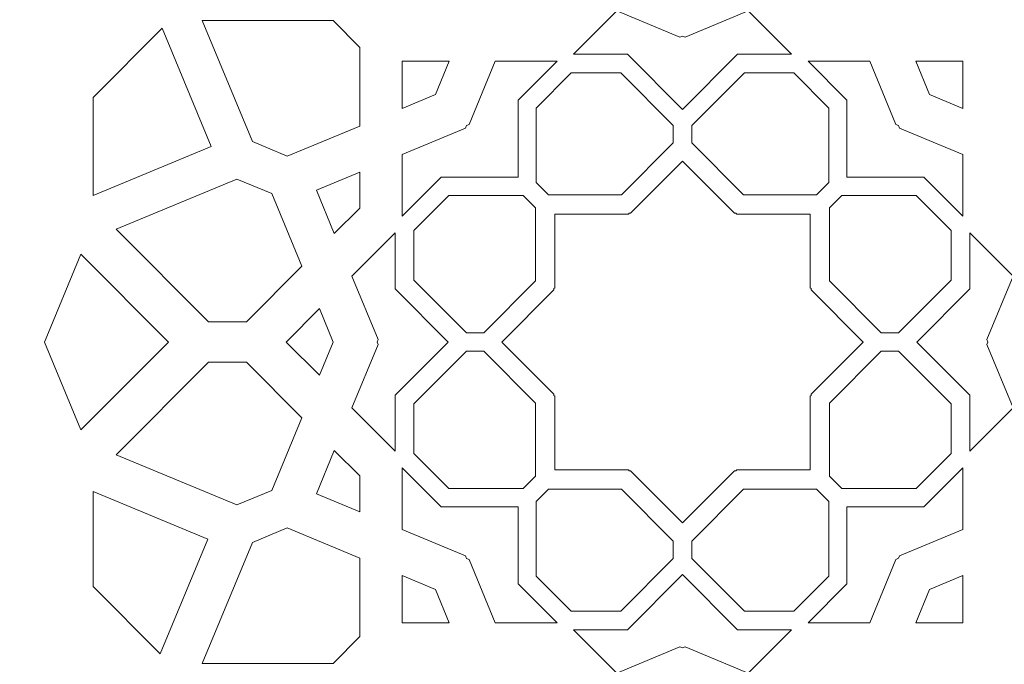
# Model space of a CAD drawing. Header units: centimetres. Extents: x -105 to 112, y -140 to 143.
# Tile 54 of 90: x -5.36 to 6.5, y -11.5 to -3.73. Entities that reach past the tile are written whole.
import ezdxf

# ---------------------------------------------------------------- set-up
doc = ezdxf.new("R2010")
doc.units = ezdxf.units.CM
doc.header["$MEASUREMENT"] = 0
doc.layers.add('Layer 1', color=7, linetype='Continuous')

msp = doc.modelspace()

# ---------------------------------------------------------------- linework, layer by layer
at = {"layer": 'Layer 1', "color": 240, "lineweight": 211}
msp.add_open_spline([(-100.73824, 52.6974), (-100.73824, 52.6974), (27.42324, 52.6974), (27.42324, 52.6974), (27.42324, 52.6974), (29.71918, 52.6974), (31.59804, 50.81854), (31.59804, 48.52224), (31.59804, 48.52224), (31.59804, 48.52224), (31.59804, -29.1893), (31.59804, -29.1893), (31.59804, -29.1893), (31.59804, -31.48542), (29.71918, -33.36409), (27.42324, -33.36409), (27.42324, -33.36409), (27.42324, -33.36409), (-100.73824, -33.36409), (-100.73824, -33.36409), (-100.73824, -33.36409), (-103.0344, -33.36409), (-104.91305, -31.48542), (-104.91305, -29.1893), (-104.91305, -29.1893), (-104.91305, -29.1893), (-104.91305, 48.52224), (-104.91305, 48.52224), (-104.91305, 48.52224), (-104.91305, 50.81854), (-103.0344, 52.6974), (-100.73824, 52.6974)], degree=3, knots=[0, 0, 0, 0, 0.11111111, 0.11111111, 0.11111111, 0.11111111, 0.22222222, 0.22222222, 0.22222222, 0.22222222, 0.33333333, 0.33333333, 0.33333333, 0.33333333, 0.44444444, 0.44444444, 0.44444444, 0.44444444, 0.55555556, 0.55555556, 0.55555556, 0.55555556, 0.66666667, 0.66666667, 0.66666667, 0.66666667, 0.77777778, 0.77777778, 0.77777778, 0.77777778, 1, 1, 1, 1], dxfattribs=at)
at = {"layer": 'Layer 1', "color": 250, "lineweight": 9}
msp.add_open_spline([(13.66595, 0.23194), (13.66595, 0.23194), (13.96622, 0.23194), (13.96622, 0.23194), (13.96622, 0.23194), (13.96622, 0.23194), (13.96622, -2.90561), (13.96622, -2.90561), (13.96622, -2.90561), (13.96622, -2.90561), (13.66595, -2.90561), (13.66595, -2.90561), (13.66595, -2.90561), (13.66595, -2.90561), (13.66595, -6.0428), (13.66595, -6.0428), (13.66595, -6.0428), (13.66595, -6.0428), (13.96622, -6.0428), (13.96622, -6.0428), (13.96622, -6.0428), (13.96622, -6.0428), (13.96622, -9.18034), (13.96622, -9.18034), (13.96622, -9.18034), (13.96622, -9.18034), (13.66595, -9.18034), (13.66595, -9.18034), (13.66595, -9.18034), (13.66595, -9.18034), (13.66595, -12.31807), (13.66595, -12.31807), (13.66595, -12.31807), (13.66595, -12.31807), (13.96622, -12.31807), (13.96622, -12.31807), (13.96622, -12.31807), (13.96622, -12.31807), (13.96622, -15.45526), (13.96622, -15.45526), (13.96622, -15.45526), (13.96622, -15.45526), (13.66595, -15.45526), (13.66595, -15.45526), (13.66595, -15.45526), (13.66595, -15.45526), (13.66595, -18.6493), (13.66595, -18.6493), (13.66595, -18.6493), (13.66595, -18.6493), (10.47191, -18.6493), (10.47191, -18.6493), (10.47191, -18.6493), (10.47191, -18.6493), (10.47191, -18.94958), (10.47191, -18.94958), (10.47191, -18.94958), (10.47191, -18.94958), (7.33472, -18.94958), (7.33472, -18.94958), (7.33472, -18.94958), (7.33472, -18.94958), (7.33472, -18.6493), (7.33472, -18.6493), (7.33472, -18.6493), (7.33472, -18.6493), (4.19717, -18.6493), (4.19717, -18.6493), (4.19717, -18.6493), (4.19717, -18.6493), (4.19717, -18.94958), (4.19717, -18.94958), (4.19717, -18.94958), (4.19717, -18.94958), (1.05944, -18.94958), (1.05944, -18.94958), (1.05944, -18.94958), (1.05944, -18.94958), (1.05944, -18.6493), (1.05944, -18.6493), (1.05944, -18.6493), (1.05944, -18.6493), (-2.07774, -18.6493), (-2.07774, -18.6493), (-2.07774, -18.6493), (-2.07774, -18.6493), (-2.07774, -18.94958), (-2.07774, -18.94958), (-2.07774, -18.94958), (-2.07774, -18.94958), (-5.21529, -18.94958), (-5.21529, -18.94958), (-5.21529, -18.94958), (-5.21529, -18.94958), (-5.21529, -18.6493), (-5.21529, -18.6493), (-5.21529, -18.6493), (-5.21529, -18.6493), (-8.40933, -18.6493), (-8.40933, -18.6493), (-8.40933, -18.6493), (-8.40933, -18.6493), (-8.40933, -15.45526), (-8.40933, -15.45526), (-8.40933, -15.45526), (-8.40933, -15.45526), (-8.70924, -15.45526), (-8.70924, -15.45526), (-8.70924, -15.45526), (-8.70924, -15.45526), (-8.70924, -12.31807), (-8.70924, -12.31807), (-8.70924, -12.31807), (-8.70924, -12.31807), (-8.40933, -12.31807), (-8.40933, -12.31807), (-8.40933, -12.31807), (-8.40933, -12.31807), (-8.40933, -9.18034), (-8.40933, -9.18034), (-8.40933, -9.18034), (-8.40933, -9.18034), (-8.70924, -9.18034), (-8.70924, -9.18034), (-8.70924, -9.18034), (-8.70924, -9.18034), (-8.70924, -6.0428), (-8.70924, -6.0428), (-8.70924, -6.0428), (-8.70924, -6.0428), (-8.40933, -6.0428), (-8.40933, -6.0428), (-8.40933, -6.0428), (-8.40933, -6.0428), (-8.40933, -2.90561), (-8.40933, -2.90561), (-8.40933, -2.90561), (-8.40933, -2.90561), (-8.70924, -2.90561), (-8.70924, -2.90561), (-8.70924, -2.90561), (-8.70924, -2.90561), (-8.70924, 0.23194), (-8.70924, 0.23194), (-8.70924, 0.23194), (-8.70924, 0.23194), (-8.40933, 0.23194), (-8.40933, 0.23194), (-8.40933, 0.23194), (-8.40933, 0.23194), (-8.40933, 3.42598), (-8.40933, 3.42598), (-8.40933, 3.42598), (-8.40933, 3.42598), (-5.21529, 3.42598), (-5.21529, 3.42598), (-5.21529, 3.42598), (-5.21529, 3.42598), (-5.21529, 3.72589), (-5.21529, 3.72589), (-5.21529, 3.72589), (-5.21529, 3.72589), (-2.07774, 3.72589), (-2.07774, 3.72589), (-2.07774, 3.72589), (-2.07774, 3.72589), (-2.07774, 3.42598), (-2.07774, 3.42598), (-2.07774, 3.42598), (-2.07774, 3.42598), (1.05944, 3.42598), (1.05944, 3.42598), (1.05944, 3.42598), (1.05944, 3.42598), (1.05944, 3.72589), (1.05944, 3.72589), (1.05944, 3.72589), (1.05944, 3.72589), (4.19717, 3.72589), (4.19717, 3.72589), (4.19717, 3.72589), (4.19717, 3.72589), (4.19717, 3.42598), (4.19717, 3.42598), (4.19717, 3.42598), (4.19717, 3.42598), (7.33472, 3.42598), (7.33472, 3.42598), (7.33472, 3.42598), (7.33472, 3.42598), (7.33472, 3.72589), (7.33472, 3.72589), (7.33472, 3.72589), (7.33472, 3.72589), (10.47191, 3.72589), (10.47191, 3.72589), (10.47191, 3.72589), (10.47191, 3.72589), (10.47191, 3.42598), (10.47191, 3.42598), (10.47191, 3.42598), (10.47191, 3.42598), (13.66595, 3.42598), (13.66595, 3.42598), (13.66595, 3.42598), (13.66595, 3.42598), (13.66595, 0.23194), (13.66595, 0.23194)], degree=3, knots=[0, 0, 0, 0, 0.01886792, 0.01886792, 0.01886792, 0.01886792, 0.03773585, 0.03773585, 0.03773585, 0.03773585, 0.05660377, 0.05660377, 0.05660377, 0.05660377, 0.0754717, 0.0754717, 0.0754717, 0.0754717, 0.09433962, 0.09433962, 0.09433962, 0.09433962, 0.11320755, 0.11320755, 0.11320755, 0.11320755, 0.13207547, 0.13207547, 0.13207547, 0.13207547, 0.1509434, 0.1509434, 0.1509434, 0.1509434, 0.16981132, 0.16981132, 0.16981132, 0.16981132, 0.18867925, 0.18867925, 0.18867925, 0.18867925, 0.20754717, 0.20754717, 0.20754717, 0.20754717, 0.22641509, 0.22641509, 0.22641509, 0.22641509, 0.24528302, 0.24528302, 0.24528302, 0.24528302, 0.26415094, 0.26415094, 0.26415094, 0.26415094, 0.28301887, 0.28301887, 0.28301887, 0.28301887, 0.30188679, 0.30188679, 0.30188679, 0.30188679, 0.32075472, 0.32075472, 0.32075472, 0.32075472, 0.33962264, 0.33962264, 0.33962264, 0.33962264, 0.35849057, 0.35849057, 0.35849057, 0.35849057, 0.37735849, 0.37735849, 0.37735849, 0.37735849, 0.39622642, 0.39622642, 0.39622642, 0.39622642, 0.41509434, 0.41509434, 0.41509434, 0.41509434, 0.43396226, 0.43396226, 0.43396226, 0.43396226, 0.45283019, 0.45283019, 0.45283019, 0.45283019, 0.47169811, 0.47169811, 0.47169811, 0.47169811, 0.49056604, 0.49056604, 0.49056604, 0.49056604, 0.50943396, 0.50943396, 0.50943396, 0.50943396, 0.52830189, 0.52830189, 0.52830189, 0.52830189, 0.54716981, 0.54716981, 0.54716981, 0.54716981, 0.56603774, 0.56603774, 0.56603774, 0.56603774, 0.58490566, 0.58490566, 0.58490566, 0.58490566, 0.60377358, 0.60377358, 0.60377358, 0.60377358, 0.62264151, 0.62264151, 0.62264151, 0.62264151, 0.64150943, 0.64150943, 0.64150943, 0.64150943, 0.66037736, 0.66037736, 0.66037736, 0.66037736, 0.67924528, 0.67924528, 0.67924528, 0.67924528, 0.69811321, 0.69811321, 0.69811321, 0.69811321, 0.71698113, 0.71698113, 0.71698113, 0.71698113, 0.73584906, 0.73584906, 0.73584906, 0.73584906, 0.75471698, 0.75471698, 0.75471698, 0.75471698, 0.77358491, 0.77358491, 0.77358491, 0.77358491, 0.79245283, 0.79245283, 0.79245283, 0.79245283, 0.81132075, 0.81132075, 0.81132075, 0.81132075, 0.83018868, 0.83018868, 0.83018868, 0.83018868, 0.8490566, 0.8490566, 0.8490566, 0.8490566, 0.86792453, 0.86792453, 0.86792453, 0.86792453, 0.88679245, 0.88679245, 0.88679245, 0.88679245, 0.90566038, 0.90566038, 0.90566038, 0.90566038, 0.9245283, 0.9245283, 0.9245283, 0.9245283, 0.94339623, 0.94339623, 0.94339623, 0.94339623, 0.96226415, 0.96226415, 0.96226415, 0.96226415, 1, 1, 1, 1], dxfattribs=at)
at = {"layer": 'Layer 1', "color": 142, "lineweight": 9}
for points, knots in [([(2.6284, -4.80881), (2.6284, -4.80881), (3.29162, -4.1445), (3.29162, -4.1445), (3.29162, -4.1445), (3.29162, -4.1445), (3.94249, -4.1445), (3.94249, -4.1445), (3.94249, -4.1445), (3.94249, -4.1445), (3.42042, -3.6217), (3.42042, -3.6217), (3.42042, -3.6217), (3.42042, -3.6217), (2.6591, -3.93778), (2.6591, -3.93778), (2.6591, -3.93778), (2.6591, -3.93778), (2.6284, -3.92506), (2.6284, -3.92506), (2.6284, -3.92506), (2.6284, -3.92506), (2.5977, -3.93778), (2.5977, -3.93778), (2.5977, -3.93778), (2.5977, -3.93778), (1.83638, -3.6217), (1.83638, -3.6217), (1.83638, -3.6217), (1.83638, -3.6217), (1.31467, -4.1445), (1.31467, -4.1445), (1.31467, -4.1445), (1.31467, -4.1445), (1.96518, -4.1445), (1.96518, -4.1445), (1.96518, -4.1445), (1.96518, -4.1445), (2.6284, -4.80881), (2.6284, -4.80881), (2.6284, -4.80881), (2.6284, -4.80881), (2.6284, -4.80881), (2.6284, -4.80881)], [0, 0, 0, 0, 0.08333333, 0.08333333, 0.08333333, 0.08333333, 0.16666667, 0.16666667, 0.16666667, 0.16666667, 0.25, 0.25, 0.25, 0.25, 0.33333333, 0.33333333, 0.33333333, 0.33333333, 0.41666667, 0.41666667, 0.41666667, 0.41666667, 0.5, 0.5, 0.5, 0.5, 0.58333333, 0.58333333, 0.58333333, 0.58333333, 0.66666667, 0.66666667, 0.66666667, 0.66666667, 0.75, 0.75, 0.75, 0.75, 0.83333333, 0.83333333, 0.83333333, 0.83333333, 1, 1, 1, 1]), ([(-2.55368, -5.19665), (-2.55368, -5.19665), (-2.13242, -5.37158), (-2.13242, -5.37158), (-2.13242, -5.37158), (-2.13242, -5.37158), (-1.2592, -5.00918), (-1.2592, -5.00918), (-1.2592, -5.00918), (-1.2592, -5.00918), (-1.2592, -4.06275), (-1.2592, -4.06275), (-1.2592, -4.06275), (-1.2592, -4.06275), (-1.58164, -3.73959), (-1.58164, -3.73959), (-1.58164, -3.73959), (-1.58164, -3.73959), (-3.15623, -3.73959), (-3.15623, -3.73959), (-3.15623, -3.73959), (-3.15623, -3.73959), (-2.55368, -5.19665), (-2.55368, -5.19665), (-2.55368, -5.19665), (-2.55368, -5.19665), (-2.55368, -5.19665), (-2.55368, -5.19665)], [0, 0, 0, 0, 0.125, 0.125, 0.125, 0.125, 0.25, 0.25, 0.25, 0.25, 0.375, 0.375, 0.375, 0.375, 0.5, 0.5, 0.5, 0.5, 0.625, 0.625, 0.625, 0.625, 0.75, 0.75, 0.75, 0.75, 1, 1, 1, 1]), ([(-3.63907, -3.83205), (-3.63907, -3.83205), (-3.05069, -5.25514), (-3.05069, -5.25514), (-3.05069, -5.25514), (-3.05069, -5.25514), (-4.47123, -5.84461), (-4.47123, -5.84461), (-4.47123, -5.84461), (-4.47123, -5.84461), (-4.47123, -4.6653), (-4.47123, -4.6653), (-4.47123, -4.6653), (-4.47123, -4.6653), (-3.63907, -3.83205), (-3.63907, -3.83205), (-3.63907, -3.83205), (-3.63907, -3.83205), (-3.63907, -3.83205), (-3.63907, -3.83205)], [0, 0, 0, 0, 0.16666667, 0.16666667, 0.16666667, 0.16666667, 0.33333333, 0.33333333, 0.33333333, 0.33333333, 0.5, 0.5, 0.5, 0.5, 0.66666667, 0.66666667, 0.66666667, 0.66666667, 1, 1, 1, 1]), ([(-0.74766, -4.79682), (-0.74766, -4.79682), (-0.34729, -4.63024), (-0.34729, -4.63024), (-0.34729, -4.63024), (-0.34729, -4.63024), (-0.18126, -4.22933), (-0.18126, -4.22933), (-0.18126, -4.22933), (-0.18126, -4.22933), (-0.74766, -4.22933), (-0.74766, -4.22933), (-0.74766, -4.22933), (-0.74766, -4.22933), (-0.74766, -4.79682), (-0.74766, -4.79682)], [0, 0, 0, 0, 0.2, 0.2, 0.2, 0.2, 0.4, 0.4, 0.4, 0.4, 0.6, 0.6, 0.6, 0.6, 1, 1, 1, 1]), ([(1.11667, -4.22933), (1.11667, -4.22933), (0.64745, -4.69946), (0.64745, -4.69946), (0.64745, -4.69946), (0.64745, -4.69946), (0.64745, -5.62699), (0.64745, -5.62699), (0.64745, -5.62699), (0.64745, -5.62699), (-0.27863, -5.62699), (-0.27863, -5.62699), (-0.27863, -5.62699), (-0.27863, -5.62699), (-0.74766, -6.09711), (-0.74766, -6.09711), (-0.74766, -6.09711), (-0.74766, -6.09711), (-0.74766, -5.35178), (-0.74766, -5.35178), (-0.74766, -5.35178), (-0.74766, -5.35178), (0.01347, -5.0357), (0.01347, -5.0357), (0.01347, -5.0357), (0.01347, -5.0357), (0.02619, -5.005), (0.02619, -5.005), (0.02619, -5.005), (0.02619, -5.005), (0.05689, -4.99228), (0.05689, -4.99228), (0.05689, -4.99228), (0.05689, -4.99228), (0.37224, -4.22933), (0.37224, -4.22933), (0.37224, -4.22933), (0.37224, -4.22933), (1.11667, -4.22933), (1.11667, -4.22933), (1.11667, -4.22933), (1.11667, -4.22933), (1.11667, -4.22933), (1.11667, -4.22933)], [0, 0, 0, 0, 0.08333333, 0.08333333, 0.08333333, 0.08333333, 0.16666667, 0.16666667, 0.16666667, 0.16666667, 0.25, 0.25, 0.25, 0.25, 0.33333333, 0.33333333, 0.33333333, 0.33333333, 0.41666667, 0.41666667, 0.41666667, 0.41666667, 0.5, 0.5, 0.5, 0.5, 0.58333333, 0.58333333, 0.58333333, 0.58333333, 0.66666667, 0.66666667, 0.66666667, 0.66666667, 0.75, 0.75, 0.75, 0.75, 0.83333333, 0.83333333, 0.83333333, 0.83333333, 1, 1, 1, 1]), ([(6.00446, -6.09711), (6.00446, -6.09711), (5.53525, -5.62699), (5.53525, -5.62699), (5.53525, -5.62699), (5.53525, -5.62699), (4.60917, -5.62699), (4.60917, -5.62699), (4.60917, -5.62699), (4.60917, -5.62699), (4.60917, -4.69946), (4.60917, -4.69946), (4.60917, -4.69946), (4.60917, -4.69946), (4.13995, -4.22933), (4.13995, -4.22933), (4.13995, -4.22933), (4.13995, -4.22933), (4.88437, -4.22933), (4.88437, -4.22933), (4.88437, -4.22933), (4.88437, -4.22933), (5.19973, -4.99228), (5.19973, -4.99228), (5.19973, -4.99228), (5.19973, -4.99228), (5.23006, -5.005), (5.23006, -5.005), (5.23006, -5.005), (5.23006, -5.005), (5.24314, -5.0357), (5.24314, -5.0357), (5.24314, -5.0357), (5.24314, -5.0357), (6.00446, -5.35178), (6.00446, -5.35178), (6.00446, -5.35178), (6.00446, -5.35178), (6.00446, -6.09711), (6.00446, -6.09711)], [0, 0, 0, 0, 0.09090909, 0.09090909, 0.09090909, 0.09090909, 0.18181818, 0.18181818, 0.18181818, 0.18181818, 0.27272727, 0.27272727, 0.27272727, 0.27272727, 0.36363636, 0.36363636, 0.36363636, 0.36363636, 0.45454545, 0.45454545, 0.45454545, 0.45454545, 0.54545455, 0.54545455, 0.54545455, 0.54545455, 0.63636364, 0.63636364, 0.63636364, 0.63636364, 0.72727273, 0.72727273, 0.72727273, 0.72727273, 0.81818182, 0.81818182, 0.81818182, 0.81818182, 1, 1, 1, 1]), ([(6.00446, -4.79682), (6.00446, -4.79682), (5.60409, -4.63024), (5.60409, -4.63024), (5.60409, -4.63024), (5.60409, -4.63024), (5.43788, -4.22933), (5.43788, -4.22933), (5.43788, -4.22933), (5.43788, -4.22933), (6.00446, -4.22933), (6.00446, -4.22933), (6.00446, -4.22933), (6.00446, -4.22933), (6.00446, -4.79682), (6.00446, -4.79682)], [0, 0, 0, 0, 0.2, 0.2, 0.2, 0.2, 0.4, 0.4, 0.4, 0.4, 0.6, 0.6, 0.6, 0.6, 1, 1, 1, 1]), ([(0.86689, -5.68929), (0.86689, -5.68929), (1.01403, -5.8368), (1.01403, -5.8368), (1.01403, -5.8368), (1.01403, -5.8368), (1.89451, -5.8368), (1.89451, -5.8368), (1.89451, -5.8368), (1.89451, -5.8368), (2.51723, -5.21281), (2.51723, -5.21281), (2.51723, -5.21281), (2.51723, -5.21281), (2.51723, -5.00464), (2.51723, -5.00464), (2.51723, -5.00464), (2.51723, -5.00464), (1.88361, -4.36993), (1.88361, -4.36993), (1.88361, -4.36993), (1.88361, -4.36993), (1.28815, -4.36993), (1.28815, -4.36993), (1.28815, -4.36993), (1.28815, -4.36993), (0.86689, -4.79228), (0.86689, -4.79228), (0.86689, -4.79228), (0.86689, -4.79228), (0.86689, -5.68929), (0.86689, -5.68929)], [0, 0, 0, 0, 0.11111111, 0.11111111, 0.11111111, 0.11111111, 0.22222222, 0.22222222, 0.22222222, 0.22222222, 0.33333333, 0.33333333, 0.33333333, 0.33333333, 0.44444444, 0.44444444, 0.44444444, 0.44444444, 0.55555556, 0.55555556, 0.55555556, 0.55555556, 0.66666667, 0.66666667, 0.66666667, 0.66666667, 0.77777778, 0.77777778, 0.77777778, 0.77777778, 1, 1, 1, 1]), ([(4.38973, -5.68929), (4.38973, -5.68929), (4.24295, -5.8368), (4.24295, -5.8368), (4.24295, -5.8368), (4.24295, -5.8368), (3.3621, -5.8368), (3.3621, -5.8368), (3.3621, -5.8368), (3.3621, -5.8368), (2.73975, -5.21281), (2.73975, -5.21281), (2.73975, -5.21281), (2.73975, -5.21281), (2.73975, -5.00464), (2.73975, -5.00464), (2.73975, -5.00464), (2.73975, -5.00464), (3.373, -4.36993), (3.373, -4.36993), (3.373, -4.36993), (3.373, -4.36993), (3.96865, -4.36993), (3.96865, -4.36993), (3.96865, -4.36993), (3.96865, -4.36993), (4.38973, -4.79228), (4.38973, -4.79228), (4.38973, -4.79228), (4.38973, -4.79228), (4.38973, -5.68929), (4.38973, -5.68929)], [0, 0, 0, 0, 0.11111111, 0.11111111, 0.11111111, 0.11111111, 0.22222222, 0.22222222, 0.22222222, 0.22222222, 0.33333333, 0.33333333, 0.33333333, 0.33333333, 0.44444444, 0.44444444, 0.44444444, 0.44444444, 0.55555556, 0.55555556, 0.55555556, 0.55555556, 0.66666667, 0.66666667, 0.66666667, 0.66666667, 0.77777778, 0.77777778, 0.77777778, 0.77777778, 1, 1, 1, 1]), ([(4.80426, -7.61175), (4.80426, -7.61175), (4.17774, -6.98359), (4.17774, -6.98359), (4.17774, -6.98359), (4.17774, -6.98359), (4.17774, -6.96887), (4.17774, -6.96887), (4.17774, -6.96887), (4.17774, -6.96887), (4.1672, -6.95797), (4.1672, -6.95797), (4.1672, -6.95797), (4.1672, -6.95797), (4.1672, -6.07004), (4.1672, -6.07004), (4.1672, -6.07004), (4.1672, -6.07004), (3.2809, -6.07004), (3.2809, -6.07004), (3.2809, -6.07004), (3.2809, -6.07004), (3.27001, -6.05951), (3.27001, -6.05951), (3.27001, -6.05951), (3.27001, -6.05951), (3.25529, -6.05951), (3.25529, -6.05951), (3.25529, -6.05951), (3.25529, -6.05951), (2.6284, -5.43189), (2.6284, -5.43189), (2.6284, -5.43189), (2.6284, -5.43189), (2.00187, -6.05951), (2.00187, -6.05951), (2.00187, -6.05951), (2.00187, -6.05951), (1.98661, -6.05951), (1.98661, -6.05951), (1.98661, -6.05951), (1.98661, -6.05951), (1.97608, -6.07004), (1.97608, -6.07004), (1.97608, -6.07004), (1.97608, -6.07004), (1.0896, -6.07004), (1.0896, -6.07004), (1.0896, -6.07004), (1.0896, -6.07004), (1.0896, -6.95797), (1.0896, -6.95797), (1.0896, -6.95797), (1.0896, -6.95797), (1.07888, -6.96887), (1.07888, -6.96887), (1.07888, -6.96887), (1.07888, -6.96887), (1.07888, -6.98359), (1.07888, -6.98359), (1.07888, -6.98359), (1.07888, -6.98359), (0.45235, -7.61175), (0.45235, -7.61175), (0.45235, -7.61175), (0.45235, -7.61175), (1.07888, -8.23955), (1.07888, -8.23955), (1.07888, -8.23955), (1.07888, -8.23955), (1.07888, -8.25481), (1.07888, -8.25481), (1.07888, -8.25481), (1.07888, -8.25481), (1.0896, -8.26535), (1.0896, -8.26535), (1.0896, -8.26535), (1.0896, -8.26535), (1.0896, -9.15328), (1.0896, -9.15328), (1.0896, -9.15328), (1.0896, -9.15328), (1.97608, -9.15328), (1.97608, -9.15328), (1.97608, -9.15328), (1.97608, -9.15328), (1.98661, -9.16381), (1.98661, -9.16381), (1.98661, -9.16381), (1.98661, -9.16381), (2.00187, -9.16381), (2.00187, -9.16381), (2.00187, -9.16381), (2.00187, -9.16381), (2.6284, -9.79179), (2.6284, -9.79179), (2.6284, -9.79179), (2.6284, -9.79179), (3.25529, -9.16381), (3.25529, -9.16381), (3.25529, -9.16381), (3.25529, -9.16381), (3.27001, -9.16381), (3.27001, -9.16381), (3.27001, -9.16381), (3.27001, -9.16381), (3.2809, -9.15328), (3.2809, -9.15328), (3.2809, -9.15328), (3.2809, -9.15328), (4.1672, -9.15328), (4.1672, -9.15328), (4.1672, -9.15328), (4.1672, -9.15328), (4.1672, -8.26535), (4.1672, -8.26535), (4.1672, -8.26535), (4.1672, -8.26535), (4.17774, -8.25481), (4.17774, -8.25481), (4.17774, -8.25481), (4.17774, -8.25481), (4.17774, -8.23955), (4.17774, -8.23955), (4.17774, -8.23955), (4.17774, -8.23955), (4.80426, -7.61175), (4.80426, -7.61175), (4.80426, -7.61175), (4.80426, -7.61175), (4.80426, -7.61175), (4.80426, -7.61175)], [0, 0, 0, 0, 0.02941176, 0.02941176, 0.02941176, 0.02941176, 0.05882353, 0.05882353, 0.05882353, 0.05882353, 0.08823529, 0.08823529, 0.08823529, 0.08823529, 0.11764706, 0.11764706, 0.11764706, 0.11764706, 0.14705882, 0.14705882, 0.14705882, 0.14705882, 0.17647059, 0.17647059, 0.17647059, 0.17647059, 0.20588235, 0.20588235, 0.20588235, 0.20588235, 0.23529412, 0.23529412, 0.23529412, 0.23529412, 0.26470588, 0.26470588, 0.26470588, 0.26470588, 0.29411765, 0.29411765, 0.29411765, 0.29411765, 0.32352941, 0.32352941, 0.32352941, 0.32352941, 0.35294118, 0.35294118, 0.35294118, 0.35294118, 0.38235294, 0.38235294, 0.38235294, 0.38235294, 0.41176471, 0.41176471, 0.41176471, 0.41176471, 0.44117647, 0.44117647, 0.44117647, 0.44117647, 0.47058824, 0.47058824, 0.47058824, 0.47058824, 0.5, 0.5, 0.5, 0.5, 0.52941176, 0.52941176, 0.52941176, 0.52941176, 0.55882353, 0.55882353, 0.55882353, 0.55882353, 0.58823529, 0.58823529, 0.58823529, 0.58823529, 0.61764706, 0.61764706, 0.61764706, 0.61764706, 0.64705882, 0.64705882, 0.64705882, 0.64705882, 0.67647059, 0.67647059, 0.67647059, 0.67647059, 0.70588235, 0.70588235, 0.70588235, 0.70588235, 0.73529412, 0.73529412, 0.73529412, 0.73529412, 0.76470588, 0.76470588, 0.76470588, 0.76470588, 0.79411765, 0.79411765, 0.79411765, 0.79411765, 0.82352941, 0.82352941, 0.82352941, 0.82352941, 0.85294118, 0.85294118, 0.85294118, 0.85294118, 0.88235294, 0.88235294, 0.88235294, 0.88235294, 0.91176471, 0.91176471, 0.91176471, 0.91176471, 0.94117647, 0.94117647, 0.94117647, 0.94117647, 1, 1, 1, 1]), ([(-1.5662, -6.30565), (-1.5662, -6.30565), (-1.78273, -5.78103), (-1.78273, -5.78103), (-1.78273, -5.78103), (-1.78273, -5.78103), (-1.2592, -5.56413), (-1.2592, -5.56413), (-1.2592, -5.56413), (-1.2592, -5.56413), (-1.2592, -5.99847), (-1.2592, -5.99847), (-1.2592, -5.99847), (-1.2592, -5.99847), (-1.5662, -6.30565), (-1.5662, -6.30565), (-1.5662, -6.30565), (-1.5662, -6.30565), (-1.5662, -6.30565), (-1.5662, -6.30565)], [0, 0, 0, 0, 0.16666667, 0.16666667, 0.16666667, 0.16666667, 0.33333333, 0.33333333, 0.33333333, 0.33333333, 0.5, 0.5, 0.5, 0.5, 0.66666667, 0.66666667, 0.66666667, 0.66666667, 1, 1, 1, 1]), ([(-2.7406, -5.64842), (-2.7406, -5.64842), (-4.19475, -6.25206), (-4.19475, -6.25206), (-4.19475, -6.25206), (-4.19475, -6.25206), (-3.08175, -7.36724), (-3.08175, -7.36724), (-3.08175, -7.36724), (-3.08175, -7.36724), (-2.62561, -7.36724), (-2.62561, -7.36724), (-2.62561, -7.36724), (-2.62561, -7.36724), (-1.95749, -6.69803), (-1.95749, -6.69803), (-1.95749, -6.69803), (-1.95749, -6.69803), (-2.31898, -5.82336), (-2.31898, -5.82336), (-2.31898, -5.82336), (-2.31898, -5.82336), (-2.7406, -5.64842), (-2.7406, -5.64842), (-2.7406, -5.64842), (-2.7406, -5.64842), (-2.7406, -5.64842), (-2.7406, -5.64842)], [0, 0, 0, 0, 0.125, 0.125, 0.125, 0.125, 0.25, 0.25, 0.25, 0.25, 0.375, 0.375, 0.375, 0.375, 0.5, 0.5, 0.5, 0.5, 0.625, 0.625, 0.625, 0.625, 0.75, 0.75, 0.75, 0.75, 1, 1, 1, 1]), ([(0.70958, -5.84697), (0.70958, -5.84697), (-0.18617, -5.84697), (-0.18617, -5.84697), (-0.18617, -5.84697), (-0.18617, -5.84697), (-0.60724, -6.26896), (-0.60724, -6.26896), (-0.60724, -6.26896), (-0.60724, -6.26896), (-0.60724, -6.86587), (-0.60724, -6.86587), (-0.60724, -6.86587), (-0.60724, -6.86587), (0.02583, -7.50021), (0.02583, -7.50021), (0.02583, -7.50021), (0.02583, -7.50021), (0.234, -7.50021), (0.234, -7.50021), (0.234, -7.50021), (0.234, -7.50021), (0.85672, -6.87641), (0.85672, -6.87641), (0.85672, -6.87641), (0.85672, -6.87641), (0.85672, -5.99411), (0.85672, -5.99411), (0.85672, -5.99411), (0.85672, -5.99411), (0.70958, -5.84697), (0.70958, -5.84697), (0.70958, -5.84697), (0.70958, -5.84697), (0.70958, -5.84697), (0.70958, -5.84697)], [0, 0, 0, 0, 0.1, 0.1, 0.1, 0.1, 0.2, 0.2, 0.2, 0.2, 0.3, 0.3, 0.3, 0.3, 0.4, 0.4, 0.4, 0.4, 0.5, 0.5, 0.5, 0.5, 0.6, 0.6, 0.6, 0.6, 0.7, 0.7, 0.7, 0.7, 0.8, 0.8, 0.8, 0.8, 1, 1, 1, 1]), ([(4.54704, -5.84697), (4.54704, -5.84697), (5.44278, -5.84697), (5.44278, -5.84697), (5.44278, -5.84697), (5.44278, -5.84697), (5.86404, -6.26896), (5.86404, -6.26896), (5.86404, -6.26896), (5.86404, -6.26896), (5.86404, -6.86587), (5.86404, -6.86587), (5.86404, -6.86587), (5.86404, -6.86587), (5.23079, -7.50021), (5.23079, -7.50021), (5.23079, -7.50021), (5.23079, -7.50021), (5.02298, -7.50021), (5.02298, -7.50021), (5.02298, -7.50021), (5.02298, -7.50021), (4.40008, -6.87641), (4.40008, -6.87641), (4.40008, -6.87641), (4.40008, -6.87641), (4.40008, -5.99411), (4.40008, -5.99411), (4.40008, -5.99411), (4.40008, -5.99411), (4.54704, -5.84697), (4.54704, -5.84697), (4.54704, -5.84697), (4.54704, -5.84697), (4.54704, -5.84697), (4.54704, -5.84697)], [0, 0, 0, 0, 0.1, 0.1, 0.1, 0.1, 0.2, 0.2, 0.2, 0.2, 0.3, 0.3, 0.3, 0.3, 0.4, 0.4, 0.4, 0.4, 0.5, 0.5, 0.5, 0.5, 0.6, 0.6, 0.6, 0.6, 0.7, 0.7, 0.7, 0.7, 0.8, 0.8, 0.8, 0.8, 1, 1, 1, 1]), ([(-0.83413, -6.9696), (-0.83413, -6.9696), (-0.19361, -7.61175), (-0.19361, -7.61175), (-0.19361, -7.61175), (-0.19361, -7.61175), (-0.83413, -8.25372), (-0.83413, -8.25372), (-0.83413, -8.25372), (-0.83413, -8.25372), (-0.83413, -8.92603), (-0.83413, -8.92603), (-0.83413, -8.92603), (-0.83413, -8.92603), (-1.35421, -8.4054), (-1.35421, -8.4054), (-1.35421, -8.4054), (-1.35421, -8.4054), (-1.03885, -7.64245), (-1.03885, -7.64245), (-1.03885, -7.64245), (-1.03885, -7.64245), (-1.05157, -7.61175), (-1.05157, -7.61175), (-1.05157, -7.61175), (-1.05157, -7.61175), (-1.03885, -7.58087), (-1.03885, -7.58087), (-1.03885, -7.58087), (-1.03885, -7.58087), (-1.35421, -6.81828), (-1.35421, -6.81828), (-1.35421, -6.81828), (-1.35421, -6.81828), (-0.83413, -6.29729), (-0.83413, -6.29729), (-0.83413, -6.29729), (-0.83413, -6.29729), (-0.83413, -6.9696), (-0.83413, -6.9696)], [0, 0, 0, 0, 0.09090909, 0.09090909, 0.09090909, 0.09090909, 0.18181818, 0.18181818, 0.18181818, 0.18181818, 0.27272727, 0.27272727, 0.27272727, 0.27272727, 0.36363636, 0.36363636, 0.36363636, 0.36363636, 0.45454545, 0.45454545, 0.45454545, 0.45454545, 0.54545455, 0.54545455, 0.54545455, 0.54545455, 0.63636364, 0.63636364, 0.63636364, 0.63636364, 0.72727273, 0.72727273, 0.72727273, 0.72727273, 0.81818182, 0.81818182, 0.81818182, 0.81818182, 1, 1, 1, 1]), ([(6.30819, -7.61175), (6.30819, -7.61175), (6.29547, -7.58087), (6.29547, -7.58087), (6.29547, -7.58087), (6.29547, -7.58087), (6.61083, -6.81828), (6.61083, -6.81828), (6.61083, -6.81828), (6.61083, -6.81828), (6.09093, -6.29729), (6.09093, -6.29729), (6.09093, -6.29729), (6.09093, -6.29729), (6.09093, -6.9696), (6.09093, -6.9696), (6.09093, -6.9696), (6.09093, -6.9696), (5.45023, -7.61175), (5.45023, -7.61175), (5.45023, -7.61175), (5.45023, -7.61175), (6.09093, -8.25372), (6.09093, -8.25372), (6.09093, -8.25372), (6.09093, -8.25372), (6.09093, -8.92603), (6.09093, -8.92603), (6.09093, -8.92603), (6.09093, -8.92603), (6.61083, -8.4054), (6.61083, -8.4054), (6.61083, -8.4054), (6.61083, -8.4054), (6.29547, -7.64245), (6.29547, -7.64245), (6.29547, -7.64245), (6.29547, -7.64245), (6.30819, -7.61175), (6.30819, -7.61175), (6.30819, -7.61175), (6.30819, -7.61175), (6.30819, -7.61175), (6.30819, -7.61175)], [0, 0, 0, 0, 0.08333333, 0.08333333, 0.08333333, 0.08333333, 0.16666667, 0.16666667, 0.16666667, 0.16666667, 0.25, 0.25, 0.25, 0.25, 0.33333333, 0.33333333, 0.33333333, 0.33333333, 0.41666667, 0.41666667, 0.41666667, 0.41666667, 0.5, 0.5, 0.5, 0.5, 0.58333333, 0.58333333, 0.58333333, 0.58333333, 0.66666667, 0.66666667, 0.66666667, 0.66666667, 0.75, 0.75, 0.75, 0.75, 0.83333333, 0.83333333, 0.83333333, 0.83333333, 1, 1, 1, 1]), ([(-4.61873, -6.55434), (-4.61873, -6.55434), (-3.56332, -7.61175), (-3.56332, -7.61175), (-3.56332, -7.61175), (-3.56332, -7.61175), (-4.6191, -8.66971), (-4.6191, -8.66971), (-4.6191, -8.66971), (-4.6191, -8.66971), (-5.05616, -7.61175), (-5.05616, -7.61175), (-5.05616, -7.61175), (-5.05616, -7.61175), (-4.61873, -6.55434), (-4.61873, -6.55434), (-4.61873, -6.55434), (-4.61873, -6.55434), (-4.61873, -6.55434), (-4.61873, -6.55434)], [0, 0, 0, 0, 0.16666667, 0.16666667, 0.16666667, 0.16666667, 0.33333333, 0.33333333, 0.33333333, 0.33333333, 0.5, 0.5, 0.5, 0.5, 0.66666667, 0.66666667, 0.66666667, 0.66666667, 1, 1, 1, 1]), ([(-1.74586, -8.01321), (-1.74586, -8.01321), (-1.57964, -7.61175), (-1.57964, -7.61175), (-1.57964, -7.61175), (-1.57964, -7.61175), (-1.74586, -7.21011), (-1.74586, -7.21011), (-1.74586, -7.21011), (-1.74586, -7.21011), (-2.14641, -7.61175), (-2.14641, -7.61175), (-2.14641, -7.61175), (-2.14641, -7.61175), (-1.74586, -8.01321), (-1.74586, -8.01321), (-1.74586, -8.01321), (-1.74586, -8.01321), (-1.74586, -8.01321), (-1.74586, -8.01321)], [0, 0, 0, 0, 0.16666667, 0.16666667, 0.16666667, 0.16666667, 0.33333333, 0.33333333, 0.33333333, 0.33333333, 0.5, 0.5, 0.5, 0.5, 0.66666667, 0.66666667, 0.66666667, 0.66666667, 1, 1, 1, 1]), ([(0.70958, -9.37671), (0.70958, -9.37671), (-0.18617, -9.37671), (-0.18617, -9.37671), (-0.18617, -9.37671), (-0.18617, -9.37671), (-0.60724, -8.95473), (-0.60724, -8.95473), (-0.60724, -8.95473), (-0.60724, -8.95473), (-0.60724, -8.35781), (-0.60724, -8.35781), (-0.60724, -8.35781), (-0.60724, -8.35781), (0.02583, -7.72311), (0.02583, -7.72311), (0.02583, -7.72311), (0.02583, -7.72311), (0.234, -7.72311), (0.234, -7.72311), (0.234, -7.72311), (0.234, -7.72311), (0.85672, -8.34691), (0.85672, -8.34691), (0.85672, -8.34691), (0.85672, -8.34691), (0.85672, -9.22921), (0.85672, -9.22921), (0.85672, -9.22921), (0.85672, -9.22921), (0.70958, -9.37671), (0.70958, -9.37671), (0.70958, -9.37671), (0.70958, -9.37671), (0.70958, -9.37671), (0.70958, -9.37671)], [0, 0, 0, 0, 0.1, 0.1, 0.1, 0.1, 0.2, 0.2, 0.2, 0.2, 0.3, 0.3, 0.3, 0.3, 0.4, 0.4, 0.4, 0.4, 0.5, 0.5, 0.5, 0.5, 0.6, 0.6, 0.6, 0.6, 0.7, 0.7, 0.7, 0.7, 0.8, 0.8, 0.8, 0.8, 1, 1, 1, 1]), ([(4.54704, -9.37671), (4.54704, -9.37671), (5.44278, -9.37671), (5.44278, -9.37671), (5.44278, -9.37671), (5.44278, -9.37671), (5.86404, -8.95473), (5.86404, -8.95473), (5.86404, -8.95473), (5.86404, -8.95473), (5.86404, -8.35781), (5.86404, -8.35781), (5.86404, -8.35781), (5.86404, -8.35781), (5.23079, -7.72311), (5.23079, -7.72311), (5.23079, -7.72311), (5.23079, -7.72311), (5.02298, -7.72311), (5.02298, -7.72311), (5.02298, -7.72311), (5.02298, -7.72311), (4.40008, -8.34691), (4.40008, -8.34691), (4.40008, -8.34691), (4.40008, -8.34691), (4.40008, -9.22921), (4.40008, -9.22921), (4.40008, -9.22921), (4.40008, -9.22921), (4.54704, -9.37671), (4.54704, -9.37671), (4.54704, -9.37671), (4.54704, -9.37671), (4.54704, -9.37671), (4.54704, -9.37671)], [0, 0, 0, 0, 0.1, 0.1, 0.1, 0.1, 0.2, 0.2, 0.2, 0.2, 0.3, 0.3, 0.3, 0.3, 0.4, 0.4, 0.4, 0.4, 0.5, 0.5, 0.5, 0.5, 0.6, 0.6, 0.6, 0.6, 0.7, 0.7, 0.7, 0.7, 0.8, 0.8, 0.8, 0.8, 1, 1, 1, 1]), ([(-4.19475, -8.97162), (-4.19475, -8.97162), (-2.7406, -9.5749), (-2.7406, -9.5749), (-2.7406, -9.5749), (-2.7406, -9.5749), (-2.31898, -9.40033), (-2.31898, -9.40033), (-2.31898, -9.40033), (-2.31898, -9.40033), (-1.95749, -8.52566), (-1.95749, -8.52566), (-1.95749, -8.52566), (-1.95749, -8.52566), (-2.62561, -7.85608), (-2.62561, -7.85608), (-2.62561, -7.85608), (-2.62561, -7.85608), (-3.08175, -7.85608), (-3.08175, -7.85608), (-3.08175, -7.85608), (-3.08175, -7.85608), (-4.19475, -8.97162), (-4.19475, -8.97162), (-4.19475, -8.97162), (-4.19475, -8.97162), (-4.19475, -8.97162), (-4.19475, -8.97162)], [0, 0, 0, 0, 0.125, 0.125, 0.125, 0.125, 0.25, 0.25, 0.25, 0.25, 0.375, 0.375, 0.375, 0.375, 0.5, 0.5, 0.5, 0.5, 0.625, 0.625, 0.625, 0.625, 0.75, 0.75, 0.75, 0.75, 1, 1, 1, 1]), ([(-1.2592, -9.65955), (-1.2592, -9.65955), (-1.78273, -9.44247), (-1.78273, -9.44247), (-1.78273, -9.44247), (-1.78273, -9.44247), (-1.5662, -8.91803), (-1.5662, -8.91803), (-1.5662, -8.91803), (-1.5662, -8.91803), (-1.2592, -9.22485), (-1.2592, -9.22485), (-1.2592, -9.22485), (-1.2592, -9.22485), (-1.2592, -9.65955), (-1.2592, -9.65955)], [0, 0, 0, 0, 0.2, 0.2, 0.2, 0.2, 0.4, 0.4, 0.4, 0.4, 0.6, 0.6, 0.6, 0.6, 1, 1, 1, 1]), ([(-0.74766, -9.12621), (-0.74766, -9.12621), (-0.27863, -9.59633), (-0.27863, -9.59633), (-0.27863, -9.59633), (-0.27863, -9.59633), (0.64745, -9.59633), (0.64745, -9.59633), (0.64745, -9.59633), (0.64745, -9.59633), (0.64745, -10.52386), (0.64745, -10.52386), (0.64745, -10.52386), (0.64745, -10.52386), (1.11667, -10.99399), (1.11667, -10.99399), (1.11667, -10.99399), (1.11667, -10.99399), (0.37261, -10.99399), (0.37261, -10.99399), (0.37261, -10.99399), (0.37261, -10.99399), (0.05725, -10.2314), (0.05725, -10.2314), (0.05725, -10.2314), (0.05725, -10.2314), (0.02655, -10.21868), (0.02655, -10.21868), (0.02655, -10.21868), (0.02655, -10.21868), (0.01347, -10.18798), (0.01347, -10.18798), (0.01347, -10.18798), (0.01347, -10.18798), (-0.74766, -9.8719), (-0.74766, -9.8719), (-0.74766, -9.8719), (-0.74766, -9.8719), (-0.74766, -9.12621), (-0.74766, -9.12621)], [0, 0, 0, 0, 0.09090909, 0.09090909, 0.09090909, 0.09090909, 0.18181818, 0.18181818, 0.18181818, 0.18181818, 0.27272727, 0.27272727, 0.27272727, 0.27272727, 0.36363636, 0.36363636, 0.36363636, 0.36363636, 0.45454545, 0.45454545, 0.45454545, 0.45454545, 0.54545455, 0.54545455, 0.54545455, 0.54545455, 0.63636364, 0.63636364, 0.63636364, 0.63636364, 0.72727273, 0.72727273, 0.72727273, 0.72727273, 0.81818182, 0.81818182, 0.81818182, 0.81818182, 1, 1, 1, 1]), ([(4.13995, -10.99399), (4.13995, -10.99399), (4.60917, -10.52386), (4.60917, -10.52386), (4.60917, -10.52386), (4.60917, -10.52386), (4.60917, -9.59633), (4.60917, -9.59633), (4.60917, -9.59633), (4.60917, -9.59633), (5.53525, -9.59633), (5.53525, -9.59633), (5.53525, -9.59633), (5.53525, -9.59633), (6.00446, -9.12621), (6.00446, -9.12621), (6.00446, -9.12621), (6.00446, -9.12621), (6.00446, -9.8719), (6.00446, -9.8719), (6.00446, -9.8719), (6.00446, -9.8719), (5.24314, -10.18762), (5.24314, -10.18762), (5.24314, -10.18762), (5.24314, -10.18762), (5.23043, -10.21832), (5.23043, -10.21832), (5.23043, -10.21832), (5.23043, -10.21832), (5.19973, -10.2314), (5.19973, -10.2314), (5.19973, -10.2314), (5.19973, -10.2314), (4.88437, -10.99399), (4.88437, -10.99399), (4.88437, -10.99399), (4.88437, -10.99399), (4.13995, -10.99399), (4.13995, -10.99399), (4.13995, -10.99399), (4.13995, -10.99399), (4.13995, -10.99399), (4.13995, -10.99399)], [0, 0, 0, 0, 0.08333333, 0.08333333, 0.08333333, 0.08333333, 0.16666667, 0.16666667, 0.16666667, 0.16666667, 0.25, 0.25, 0.25, 0.25, 0.33333333, 0.33333333, 0.33333333, 0.33333333, 0.41666667, 0.41666667, 0.41666667, 0.41666667, 0.5, 0.5, 0.5, 0.5, 0.58333333, 0.58333333, 0.58333333, 0.58333333, 0.66666667, 0.66666667, 0.66666667, 0.66666667, 0.75, 0.75, 0.75, 0.75, 0.83333333, 0.83333333, 0.83333333, 0.83333333, 1, 1, 1, 1]), ([(-4.47123, -9.41323), (-4.47123, -9.41323), (-3.09192, -9.9858), (-3.09192, -9.9858), (-3.09192, -9.9858), (-3.09192, -9.9858), (-3.66341, -11.36729), (-3.66341, -11.36729), (-3.66341, -11.36729), (-3.66341, -11.36729), (-4.47123, -10.55802), (-4.47123, -10.55802), (-4.47123, -10.55802), (-4.47123, -10.55802), (-4.47123, -9.41323), (-4.47123, -9.41323)], [0, 0, 0, 0, 0.2, 0.2, 0.2, 0.2, 0.4, 0.4, 0.4, 0.4, 0.6, 0.6, 0.6, 0.6, 1, 1, 1, 1]), ([(0.86689, -9.53403), (0.86689, -9.53403), (1.01403, -9.38689), (1.01403, -9.38689), (1.01403, -9.38689), (1.01403, -9.38689), (1.89451, -9.38689), (1.89451, -9.38689), (1.89451, -9.38689), (1.89451, -9.38689), (2.51723, -10.01051), (2.51723, -10.01051), (2.51723, -10.01051), (2.51723, -10.01051), (2.51723, -10.21905), (2.51723, -10.21905), (2.51723, -10.21905), (2.51723, -10.21905), (1.88361, -10.85339), (1.88361, -10.85339), (1.88361, -10.85339), (1.88361, -10.85339), (1.28815, -10.85339), (1.28815, -10.85339), (1.28815, -10.85339), (1.28815, -10.85339), (0.86689, -10.4314), (0.86689, -10.4314), (0.86689, -10.4314), (0.86689, -10.4314), (0.86689, -9.53403), (0.86689, -9.53403)], [0, 0, 0, 0, 0.11111111, 0.11111111, 0.11111111, 0.11111111, 0.22222222, 0.22222222, 0.22222222, 0.22222222, 0.33333333, 0.33333333, 0.33333333, 0.33333333, 0.44444444, 0.44444444, 0.44444444, 0.44444444, 0.55555556, 0.55555556, 0.55555556, 0.55555556, 0.66666667, 0.66666667, 0.66666667, 0.66666667, 0.77777778, 0.77777778, 0.77777778, 0.77777778, 1, 1, 1, 1]), ([(4.38973, -9.53403), (4.38973, -9.53403), (4.24295, -9.38689), (4.24295, -9.38689), (4.24295, -9.38689), (4.24295, -9.38689), (3.3621, -9.38689), (3.3621, -9.38689), (3.3621, -9.38689), (3.3621, -9.38689), (2.73975, -10.01051), (2.73975, -10.01051), (2.73975, -10.01051), (2.73975, -10.01051), (2.73975, -10.21905), (2.73975, -10.21905), (2.73975, -10.21905), (2.73975, -10.21905), (3.373, -10.85339), (3.373, -10.85339), (3.373, -10.85339), (3.373, -10.85339), (3.96865, -10.85339), (3.96865, -10.85339), (3.96865, -10.85339), (3.96865, -10.85339), (4.38973, -10.4314), (4.38973, -10.4314), (4.38973, -10.4314), (4.38973, -10.4314), (4.38973, -9.53403), (4.38973, -9.53403)], [0, 0, 0, 0, 0.11111111, 0.11111111, 0.11111111, 0.11111111, 0.22222222, 0.22222222, 0.22222222, 0.22222222, 0.33333333, 0.33333333, 0.33333333, 0.33333333, 0.44444444, 0.44444444, 0.44444444, 0.44444444, 0.55555556, 0.55555556, 0.55555556, 0.55555556, 0.66666667, 0.66666667, 0.66666667, 0.66666667, 0.77777778, 0.77777778, 0.77777778, 0.77777778, 1, 1, 1, 1]), ([(-3.15623, -11.48409), (-3.15623, -11.48409), (-2.55368, -10.02667), (-2.55368, -10.02667), (-2.55368, -10.02667), (-2.55368, -10.02667), (-2.13242, -9.8521), (-2.13242, -9.8521), (-2.13242, -9.8521), (-2.13242, -9.8521), (-1.2592, -10.21451), (-1.2592, -10.21451), (-1.2592, -10.21451), (-1.2592, -10.21451), (-1.2592, -11.16093), (-1.2592, -11.16093), (-1.2592, -11.16093), (-1.2592, -11.16093), (-1.58164, -11.48409), (-1.58164, -11.48409), (-1.58164, -11.48409), (-1.58164, -11.48409), (-3.15623, -11.48409), (-3.15623, -11.48409), (-3.15623, -11.48409), (-3.15623, -11.48409), (-3.15623, -11.48409), (-3.15623, -11.48409)], [0, 0, 0, 0, 0.125, 0.125, 0.125, 0.125, 0.25, 0.25, 0.25, 0.25, 0.375, 0.375, 0.375, 0.375, 0.5, 0.5, 0.5, 0.5, 0.625, 0.625, 0.625, 0.625, 0.75, 0.75, 0.75, 0.75, 1, 1, 1, 1]), ([(-0.74766, -10.4265), (-0.74766, -10.4265), (-0.34729, -10.59308), (-0.34729, -10.59308), (-0.34729, -10.59308), (-0.34729, -10.59308), (-0.18126, -10.99399), (-0.18126, -10.99399), (-0.18126, -10.99399), (-0.18126, -10.99399), (-0.74766, -10.99399), (-0.74766, -10.99399), (-0.74766, -10.99399), (-0.74766, -10.99399), (-0.74766, -10.4265), (-0.74766, -10.4265)], [0, 0, 0, 0, 0.2, 0.2, 0.2, 0.2, 0.4, 0.4, 0.4, 0.4, 0.6, 0.6, 0.6, 0.6, 1, 1, 1, 1]), ([(1.31467, -11.079), (1.31467, -11.079), (1.96518, -11.079), (1.96518, -11.079), (1.96518, -11.079), (1.96518, -11.079), (2.6284, -10.41451), (2.6284, -10.41451), (2.6284, -10.41451), (2.6284, -10.41451), (3.29162, -11.079), (3.29162, -11.079), (3.29162, -11.079), (3.29162, -11.079), (3.94249, -11.079), (3.94249, -11.079), (3.94249, -11.079), (3.94249, -11.079), (3.42042, -11.60199), (3.42042, -11.60199), (3.42042, -11.60199), (3.42042, -11.60199), (2.6591, -11.28591), (2.6591, -11.28591), (2.6591, -11.28591), (2.6591, -11.28591), (2.6284, -11.29862), (2.6284, -11.29862), (2.6284, -11.29862), (2.6284, -11.29862), (2.5977, -11.28591), (2.5977, -11.28591), (2.5977, -11.28591), (2.5977, -11.28591), (1.83638, -11.60199), (1.83638, -11.60199), (1.83638, -11.60199), (1.83638, -11.60199), (1.31467, -11.079), (1.31467, -11.079), (1.31467, -11.079), (1.31467, -11.079), (1.31467, -11.079), (1.31467, -11.079)], [0, 0, 0, 0, 0.08333333, 0.08333333, 0.08333333, 0.08333333, 0.16666667, 0.16666667, 0.16666667, 0.16666667, 0.25, 0.25, 0.25, 0.25, 0.33333333, 0.33333333, 0.33333333, 0.33333333, 0.41666667, 0.41666667, 0.41666667, 0.41666667, 0.5, 0.5, 0.5, 0.5, 0.58333333, 0.58333333, 0.58333333, 0.58333333, 0.66666667, 0.66666667, 0.66666667, 0.66666667, 0.75, 0.75, 0.75, 0.75, 0.83333333, 0.83333333, 0.83333333, 0.83333333, 1, 1, 1, 1]), ([(6.00446, -10.4265), (6.00446, -10.4265), (5.60409, -10.59308), (5.60409, -10.59308), (5.60409, -10.59308), (5.60409, -10.59308), (5.43788, -10.99399), (5.43788, -10.99399), (5.43788, -10.99399), (5.43788, -10.99399), (6.00446, -10.99399), (6.00446, -10.99399), (6.00446, -10.99399), (6.00446, -10.99399), (6.00446, -10.4265), (6.00446, -10.4265)], [0, 0, 0, 0, 0.2, 0.2, 0.2, 0.2, 0.4, 0.4, 0.4, 0.4, 0.6, 0.6, 0.6, 0.6, 1, 1, 1, 1])]:
    msp.add_open_spline(points, degree=3, knots=knots, dxfattribs=at)

doc.saveas('drawing.dxf')
